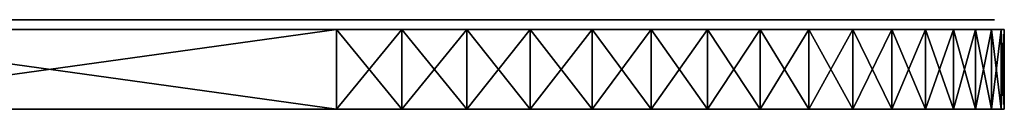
# Model space of a CAD drawing. Header units: millimetres. Extents: x -101 to 102, y -40 to 284.
# Tile 86 of 183: x 76.75 to 101.45, y -3.25 to -1. Entities that reach past the tile are written whole.
import ezdxf

# ---------------------------------------------------------------- set-up
doc = ezdxf.new("R2010")
doc.units = ezdxf.units.MM
doc.header["$LTSCALE"] = 65.185185
for name, color, linetype in [('205', 7, 'CONTINUOUS'), ('212', 7, 'CONTINUOUS'), ('213', 7, 'CONTINUOUS'), ('214', 7, 'CONTINUOUS')]:
    doc.layers.add(name, color=color, linetype=linetype)

msp = doc.modelspace()

# ---------------------------------------------------------------- linework, layer by layer
at = {"layer": '205', "linetype": 'Continuous'}
for points in [[(84.7, -1, -16.5), (70.3, -1, -16.5), (84.7, -1, 16.5), (84.7, -1, -16.5)], [(84.7, -1, 16.5), (70.3, -1, -16.5), (70.3, -1, 16.5), (84.7, -1, 16.5)], [(86.323, -1, -16.42), (84.7, -1, -16.5), (86.323, -1, 16.42), (86.323, -1, -16.42)], [(86.323, -1, 16.42), (84.7, -1, -16.5), (84.7, -1, 16.5), (86.323, -1, 16.42)], [(87.918, -1, -16.183), (86.323, -1, -16.42), (87.918, -1, 16.183), (87.918, -1, -16.183)], [(87.918, -1, 16.183), (86.323, -1, -16.42), (86.323, -1, 16.42), (87.918, -1, 16.183)], [(89.49, -1, -15.789), (87.918, -1, -16.183), (89.49, -1, 15.789), (89.49, -1, -15.789)], [(89.49, -1, 15.789), (87.918, -1, -16.183), (87.918, -1, 16.183), (89.49, -1, 15.789)], [(91.013, -1, -15.245), (89.49, -1, -15.789), (91.013, -1, 15.245), (91.013, -1, -15.245)], [(91.013, -1, 15.245), (89.49, -1, -15.789), (89.49, -1, 15.789), (91.013, -1, 15.245)], [(92.479, -1, -14.551), (91.013, -1, -15.245), (92.479, -1, 14.551), (92.479, -1, -14.551)], [(92.479, -1, 14.551), (91.013, -1, -15.245), (91.013, -1, 15.245), (92.479, -1, 14.551)], [(93.865, -1, -13.72), (92.479, -1, -14.551), (93.865, -1, 13.72), (93.865, -1, -13.72)], [(93.865, -1, 13.72), (92.479, -1, -14.551), (92.479, -1, 14.551), (93.865, -1, 13.72)], [(95.168, -1, -12.754), (93.865, -1, -13.72), (95.168, -1, 12.754), (95.168, -1, -12.754)], [(95.168, -1, 12.754), (93.865, -1, -13.72), (93.865, -1, 13.72), (95.168, -1, 12.754)], [(96.366, -1, -11.668), (95.168, -1, -12.754), (96.366, -1, 11.668), (96.366, -1, -11.668)], [(96.366, -1, 11.668), (95.168, -1, -12.754), (95.168, -1, 12.754), (96.366, -1, 11.668)], [(97.455, -1, -10.466), (96.366, -1, -11.668), (97.455, -1, 10.466), (97.455, -1, -10.466)], [(97.455, -1, 10.466), (96.366, -1, -11.668), (96.366, -1, 11.668), (97.455, -1, 10.466)], [(98.418, -1, -9.168), (97.455, -1, -10.466), (98.418, -1, 9.168), (98.418, -1, -9.168)], [(98.418, -1, 9.168), (97.455, -1, -10.466), (97.455, -1, 10.466), (98.418, -1, 9.168)], [(99.252, -1, -7.777), (98.418, -1, -9.168), (99.252, -1, 7.777), (99.252, -1, -7.777)], [(99.252, -1, 7.777), (98.418, -1, -9.168), (98.418, -1, 9.168), (99.252, -1, 7.777)], [(99.943, -1, -6.315), (99.252, -1, -7.777), (99.943, -1, 6.315), (99.943, -1, -6.315)], [(99.943, -1, 6.315), (99.252, -1, -7.777), (99.252, -1, 7.777), (99.943, -1, 6.315)], [(100.49, -1, -4.789), (99.943, -1, -6.315), (100.49, -1, 4.789), (100.49, -1, -4.789)], [(100.49, -1, 4.789), (99.943, -1, -6.315), (99.943, -1, 6.315), (100.49, -1, 4.789)], [(100.882, -1, -3.219), (100.49, -1, -4.789), (100.882, -1, 3.22), (100.882, -1, -3.219)], [(100.882, -1, 3.22), (100.49, -1, -4.789), (100.49, -1, 4.789), (100.882, -1, 3.22)], [(101.121, -1, -1.617), (100.882, -1, -3.219), (101.121, -1, 1.617), (101.121, -1, -1.617)], [(101.121, -1, 1.617), (100.882, -1, -3.219), (100.882, -1, 3.22), (101.121, -1, 1.617)], [(101.2, -1, 0), (101.121, -1, -1.617), (101.121, -1, 1.617), (101.2, -1, 0)]]:
    msp.add_3dface(points, dxfattribs=at)
at = {"layer": '212', "linetype": 'Continuous'}
for points in [[(84.7, -3.25, -16.75), (70.3, -3.25, -16.75), (84.7, -1.25, -16.75), (84.7, -3.25, -16.75)], [(84.7, -1.25, -16.75), (70.3, -3.25, -16.75), (70.3, -1.25, -16.75), (84.7, -1.25, -16.75)]]:
    msp.add_3dface(points, dxfattribs=at)
at = {"layer": '213', "linetype": 'Continuous'}
for points in [[(70.3, -3.25, 16.75), (84.7, -3.25, 16.75), (70.3, -1.25, 16.75), (70.3, -3.25, 16.75)], [(70.3, -1.25, 16.75), (84.7, -3.25, 16.75), (84.7, -1.25, 16.75), (70.3, -1.25, 16.75)]]:
    msp.add_3dface(points, dxfattribs=at)
at = {"layer": '214', "linetype": 'Continuous'}
for points in [[(84.7, -3.25, -16.75), (84.7, -1.25, -16.75), (86.342, -1.25, -16.669), (84.7, -3.25, -16.75)], [(86.342, -3.25, -16.669), (84.7, -3.25, -16.75), (86.342, -1.25, -16.669), (86.342, -3.25, -16.669)], [(84.7, -1.25, 16.75), (84.7, -3.25, 16.75), (86.342, -3.25, 16.669), (84.7, -1.25, 16.75)], [(84.7, -1.25, 16.75), (86.342, -3.25, 16.669), (86.342, -1.25, 16.669), (84.7, -1.25, 16.75)], [(87.967, -3.25, -16.428), (86.342, -3.25, -16.669), (87.967, -1.25, -16.428), (87.967, -3.25, -16.428)], [(87.967, -1.25, -16.428), (86.342, -3.25, -16.669), (86.342, -1.25, -16.669), (87.967, -1.25, -16.428)], [(86.342, -3.25, 16.669), (87.967, -3.25, 16.428), (86.342, -1.25, 16.669), (86.342, -3.25, 16.669)], [(86.342, -1.25, 16.669), (87.967, -3.25, 16.428), (87.967, -1.25, 16.428), (86.342, -1.25, 16.669)], [(89.562, -3.25, -16.029), (87.967, -3.25, -16.428), (89.562, -1.25, -16.029), (89.562, -3.25, -16.029)], [(89.562, -1.25, -16.029), (87.967, -3.25, -16.428), (87.967, -1.25, -16.428), (89.562, -1.25, -16.029)], [(87.967, -3.25, 16.428), (89.562, -3.25, 16.029), (87.967, -1.25, 16.428), (87.967, -3.25, 16.428)], [(87.967, -1.25, 16.428), (89.562, -3.25, 16.029), (89.562, -1.25, 16.029), (87.967, -1.25, 16.428)], [(91.11, -3.25, -15.475), (89.562, -3.25, -16.029), (91.11, -1.25, -15.475), (91.11, -3.25, -15.475)], [(91.11, -1.25, -15.475), (89.562, -3.25, -16.029), (89.562, -1.25, -16.029), (91.11, -1.25, -15.475)], [(89.562, -3.25, 16.029), (91.11, -3.25, 15.475), (89.562, -1.25, 16.029), (89.562, -3.25, 16.029)], [(89.562, -1.25, 16.029), (91.11, -3.25, 15.475), (91.11, -1.25, 15.475), (89.562, -1.25, 16.029)], [(92.596, -3.25, -14.772), (91.11, -3.25, -15.475), (92.596, -1.25, -14.772), (92.596, -3.25, -14.772)], [(92.596, -1.25, -14.772), (91.11, -3.25, -15.475), (91.11, -1.25, -15.475), (92.596, -1.25, -14.772)], [(91.11, -3.25, 15.475), (92.596, -3.25, 14.772), (91.11, -1.25, 15.475), (91.11, -3.25, 15.475)], [(91.11, -1.25, 15.475), (92.596, -3.25, 14.772), (92.596, -1.25, 14.772), (91.11, -1.25, 15.475)], [(94.006, -3.25, -13.927), (92.596, -3.25, -14.772), (94.006, -1.25, -13.927), (94.006, -3.25, -13.927)], [(94.006, -1.25, -13.927), (92.596, -3.25, -14.772), (92.596, -1.25, -14.772), (94.006, -1.25, -13.927)], [(92.596, -3.25, 14.772), (94.006, -3.25, 13.927), (92.596, -1.25, 14.772), (92.596, -3.25, 14.772)], [(92.596, -1.25, 14.772), (94.006, -3.25, 13.927), (94.006, -1.25, 13.927), (92.596, -1.25, 14.772)], [(95.326, -3.25, -12.948), (94.006, -3.25, -13.927), (95.326, -1.25, -12.948), (95.326, -3.25, -12.948)], [(95.326, -1.25, -12.948), (94.006, -3.25, -13.927), (94.006, -1.25, -13.927), (95.326, -1.25, -12.948)], [(94.006, -3.25, 13.927), (95.326, -3.25, 12.948), (94.006, -1.25, 13.927), (94.006, -3.25, 13.927)], [(94.006, -1.25, 13.927), (95.326, -3.25, 12.948), (95.326, -1.25, 12.948), (94.006, -1.25, 13.927)], [(96.544, -3.25, -11.844), (95.326, -3.25, -12.948), (96.544, -1.25, -11.844), (96.544, -3.25, -11.844)], [(96.544, -1.25, -11.844), (95.326, -3.25, -12.948), (95.326, -1.25, -12.948), (96.544, -1.25, -11.844)], [(95.326, -3.25, 12.948), (96.544, -3.25, 11.844), (95.326, -1.25, 12.948), (95.326, -3.25, 12.948)], [(95.326, -1.25, 12.948), (96.544, -3.25, 11.844), (96.544, -1.25, 11.844), (95.326, -1.25, 12.948)], [(97.648, -3.25, -10.626), (96.544, -3.25, -11.844), (97.648, -1.25, -10.626), (97.648, -3.25, -10.626)], [(97.648, -1.25, -10.626), (96.544, -3.25, -11.844), (96.544, -1.25, -11.844), (97.648, -1.25, -10.626)], [(96.544, -3.25, 11.844), (97.648, -3.25, 10.626), (96.544, -1.25, 11.844), (96.544, -3.25, 11.844)], [(96.544, -1.25, 11.844), (97.648, -3.25, 10.626), (97.648, -1.25, 10.626), (96.544, -1.25, 11.844)], [(98.627, -3.25, -9.306), (97.648, -3.25, -10.626), (98.627, -1.25, -9.306), (98.627, -3.25, -9.306)], [(98.627, -1.25, -9.306), (97.648, -3.25, -10.626), (97.648, -1.25, -10.626), (98.627, -1.25, -9.306)], [(97.648, -3.25, 10.626), (98.627, -3.25, 9.306), (97.648, -1.25, 10.626), (97.648, -3.25, 10.626)], [(97.648, -1.25, 10.626), (98.627, -3.25, 9.306), (98.627, -1.25, 9.306), (97.648, -1.25, 10.626)], [(99.472, -3.25, -7.896), (98.627, -3.25, -9.306), (99.472, -1.25, -7.896), (99.472, -3.25, -7.896)], [(99.472, -1.25, -7.896), (98.627, -3.25, -9.306), (98.627, -1.25, -9.306), (99.472, -1.25, -7.896)], [(98.627, -3.25, 9.306), (99.472, -3.25, 7.896), (98.627, -1.25, 9.306), (98.627, -3.25, 9.306)], [(98.627, -1.25, 9.306), (99.472, -3.25, 7.896), (99.472, -1.25, 7.896), (98.627, -1.25, 9.306)], [(100.175, -3.25, -6.41), (99.472, -3.25, -7.896), (100.175, -1.25, -6.41), (100.175, -3.25, -6.41)], [(100.175, -1.25, -6.41), (99.472, -3.25, -7.896), (99.472, -1.25, -7.896), (100.175, -1.25, -6.41)], [(99.472, -3.25, 7.896), (100.175, -3.25, 6.41), (99.472, -1.25, 7.896), (99.472, -3.25, 7.896)], [(99.472, -1.25, 7.896), (100.175, -3.25, 6.41), (100.175, -1.25, 6.41), (99.472, -1.25, 7.896)], [(100.729, -3.25, -4.862), (100.175, -3.25, -6.41), (100.729, -1.25, -4.862), (100.729, -3.25, -4.862)], [(100.729, -1.25, -4.862), (100.175, -3.25, -6.41), (100.175, -1.25, -6.41), (100.729, -1.25, -4.862)], [(100.175, -3.25, 6.41), (100.729, -3.25, 4.862), (100.175, -1.25, 6.41), (100.175, -3.25, 6.41)], [(100.175, -1.25, 6.41), (100.729, -3.25, 4.862), (100.729, -1.25, 4.862), (100.175, -1.25, 6.41)], [(101.128, -3.25, -3.268), (100.729, -3.25, -4.862), (101.128, -1.25, -3.268), (101.128, -3.25, -3.268)], [(101.128, -1.25, -3.268), (100.729, -3.25, -4.862), (100.729, -1.25, -4.862), (101.128, -1.25, -3.268)], [(100.729, -3.25, 4.862), (101.128, -3.25, 3.268), (100.729, -1.25, 4.862), (100.729, -3.25, 4.862)], [(100.729, -1.25, 4.862), (101.128, -3.25, 3.268), (101.128, -1.25, 3.268), (100.729, -1.25, 4.862)], [(101.369, -3.25, -1.642), (101.128, -3.25, -3.268), (101.369, -1.25, -1.642), (101.369, -3.25, -1.642)], [(101.369, -1.25, -1.642), (101.128, -3.25, -3.268), (101.128, -1.25, -3.268), (101.369, -1.25, -1.642)], [(101.128, -3.25, 3.268), (101.369, -3.25, 1.642), (101.128, -1.25, 3.268), (101.128, -3.25, 3.268)], [(101.128, -1.25, 3.268), (101.369, -3.25, 1.642), (101.369, -1.25, 1.642), (101.128, -1.25, 3.268)], [(101.45, -3.25, 0), (101.369, -3.25, -1.642), (101.45, -1.25, 0), (101.45, -3.25, 0)], [(101.45, -1.25, 0), (101.369, -3.25, -1.642), (101.369, -1.25, -1.642), (101.45, -1.25, 0)], [(101.369, -3.25, 1.642), (101.45, -3.25, 0), (101.369, -1.25, 1.642), (101.369, -3.25, 1.642)], [(101.369, -1.25, 1.642), (101.45, -3.25, 0), (101.45, -1.25, 0), (101.369, -1.25, 1.642)]]:
    msp.add_3dface(points, dxfattribs=at)

doc.saveas('drawing.dxf')
